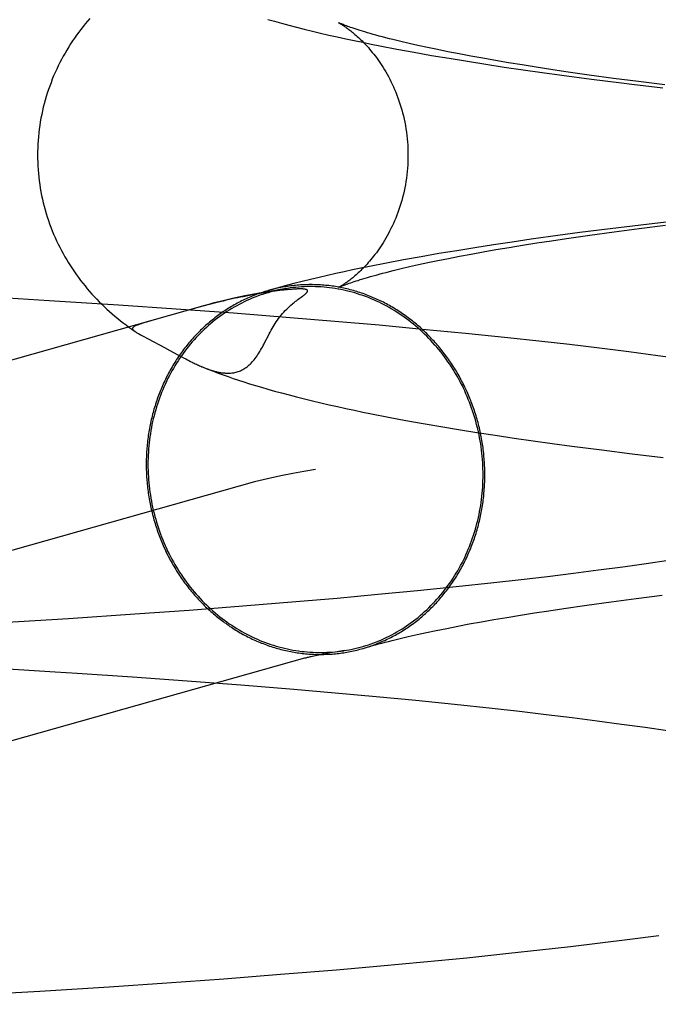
# Model space of a CAD drawing. Header units: inches. Extents: x 0 to 212, y 0 to 138.
# Tile 23 of 80: x 67.0739 to 67.1412, y 77.4914 to 77.595. Entities that reach past the tile are written whole.
import ezdxf

# ---------------------------------------------------------------- set-up
doc = ezdxf.new("R2010")
doc.units = ezdxf.units.IN
doc.header["$LTSCALE"] = 11.6875
doc.header["$MEASUREMENT"] = 0
doc.linetypes.add('HIDDEN', pattern=[0.2, 0.1, -0.1])
doc.layers.add('DEFAULT_2', color=8, linetype='HIDDEN')

msp = doc.modelspace()

# ---------------------------------------------------------------- linework, layer by layer
at = {"layer": 'DEFAULT_2', "color": 8, "linetype": 'HIDDEN'}
for p, q in [((67.11365, 77.5919), (67.11546, 77.59157)), ((67.11586, 77.59228), (67.11493, 77.59249)), ((67.11546, 77.59157), (67.1173, 77.59124)), ((67.11686, 77.59207), (67.11586, 77.59228)), ((67.11791, 77.59184), (67.11686, 77.59207)), ((67.11902, 77.59162), (67.11791, 77.59184)), ((67.12019, 77.59139), (67.11902, 77.59162)), ((67.1173, 77.59124), (67.11916, 77.59093)), ((67.11916, 77.59093), (67.12106, 77.59062)), ((67.12141, 77.59116), (67.12019, 77.59139)), ((67.12106, 77.59062), (67.12299, 77.59031)), ((67.12268, 77.59093), (67.12141, 77.59116)), ((67.12401, 77.5907), (67.12268, 77.59093)), ((67.12539, 77.59046), (67.12401, 77.5907)), ((67.12682, 77.59023), (67.12539, 77.59046)), ((67.12299, 77.59031), (67.12495, 77.59001)), ((67.12495, 77.59001), (67.12694, 77.58972)), ((67.12831, 77.58999), (67.12682, 77.59023)), ((67.12694, 77.58972), (67.12895, 77.58944)), ((67.12984, 77.58976), (67.12831, 77.58999)), ((67.12895, 77.58944), (67.13099, 77.58916)), ((67.13142, 77.58952), (67.12984, 77.58976)), ((67.13387, 77.58917), (67.13142, 77.58952)), ((67.13099, 77.58916), (67.13411, 77.58875)), ((67.13643, 77.58882), (67.13387, 77.58917)), ((67.13411, 77.58875), (67.13729, 77.58835)), ((67.13909, 77.58847), (67.13643, 77.58882)), ((67.14183, 77.58812), (67.13909, 77.58847)), ((67.13608, 77.57298), (67.13291, 77.57258)), ((67.13931, 77.57338), (67.13608, 77.57298)), ((67.1365, 77.57268), (67.13916, 77.57302)), ((67.13916, 77.57302), (67.14192, 77.57337)), ((67.1426, 77.57376), (67.13931, 77.57338)), ((67.12778, 77.57188), (67.12578, 77.57159)), ((67.12981, 77.57216), (67.12778, 77.57188)), ((67.13291, 77.57258), (67.12981, 77.57216)), ((67.1299, 77.57173), (67.13148, 77.57197)), ((67.13148, 77.57197), (67.13394, 77.57232)), ((67.13394, 77.57232), (67.1365, 77.57268)), ((67.12186, 77.57099), (67.11994, 77.57068)), ((67.1238, 77.57129), (67.12186, 77.57099)), ((67.12273, 77.57056), (67.12406, 77.57079)), ((67.12578, 77.57159), (67.1238, 77.57129)), ((67.12406, 77.57079), (67.12545, 77.57103)), ((67.12545, 77.57103), (67.12688, 77.57126)), ((67.12688, 77.57126), (67.12837, 77.5715)), ((67.12837, 77.5715), (67.1299, 77.57173)), ((67.11619, 77.57005), (67.11435, 77.56971)), ((67.11805, 77.57037), (67.11619, 77.57005)), ((67.11795, 77.56964), (67.11906, 77.56987)), ((67.11994, 77.57068), (67.11805, 77.57037)), ((67.11906, 77.56987), (67.12023, 77.5701)), ((67.12023, 77.5701), (67.12145, 77.57033)), ((67.12145, 77.57033), (67.12273, 77.57056)), ((67.11254, 77.56937), (67.11075, 77.56902)), ((67.11435, 77.56971), (67.11254, 77.56937)), ((67.11408, 77.56879), (67.11496, 77.569)), ((67.11496, 77.569), (67.1159, 77.56921)), ((67.1159, 77.56921), (67.11689, 77.56942)), ((67.11689, 77.56942), (67.11795, 77.56964)), ((67.10278, 77.56663), (67.10266, 77.56662)), ((67.10288, 77.56663), (67.10278, 77.56663)), ((67.10298, 77.56664), (67.10288, 77.56663)), ((67.10306, 77.56664), (67.10298, 77.56664)), ((67.10314, 77.56665), (67.10306, 77.56664)), ((67.10321, 77.56665), (67.10314, 77.56665)), ((67.10327, 77.56665), (67.10321, 77.56665)), ((67.10333, 77.56665), (67.10327, 77.56665)), ((67.10339, 77.56665), (67.10333, 77.56665)), ((67.10344, 77.56665), (67.10339, 77.56665)), ((67.10349, 77.56665), (67.10344, 77.56665)), ((67.10353, 77.56665), (67.10349, 77.56665)), ((67.07705, 77.56542), (67.06974, 77.56585)), ((67.09796, 77.56594), (67.09745, 77.56584)), ((67.09844, 77.56603), (67.09796, 77.56594)), ((67.09887, 77.56611), (67.09844, 77.56603)), ((67.09926, 77.56617), (67.09887, 77.56611)), ((67.09962, 77.56623), (67.09926, 77.56617)), ((67.09996, 77.56629), (67.09962, 77.56623)), ((67.10027, 77.56634), (67.09996, 77.56629)), ((67.10056, 77.56638), (67.10027, 77.56634)), ((67.10083, 77.56642), (67.10056, 77.56638)), ((67.10108, 77.56645), (67.10083, 77.56642)), ((67.10132, 77.56648), (67.10108, 77.56645)), ((67.10154, 77.56651), (67.10132, 77.56648)), ((67.10175, 77.56653), (67.10154, 77.56651)), ((67.10193, 77.56655), (67.10175, 77.56653)), ((67.1021, 77.56657), (67.10193, 77.56655)), ((67.10226, 77.56658), (67.1021, 77.56657)), ((67.10241, 77.5666), (67.10226, 77.56658)), ((67.10254, 77.56661), (67.10241, 77.5666)), ((67.10266, 77.56662), (67.10254, 77.56661)), ((67.10322, 77.56554), (67.10337, 77.56565)), ((67.10337, 77.56565), (67.10358, 77.5658)), ((67.10358, 77.5658), (67.1037, 77.56589)), ((67.09342, 77.56491), (66.96426, 77.52848)), ((67.08435, 77.56495), (67.07705, 77.56542)), ((67.09042, 77.56454), (67.08435, 77.56495)), ((67.09283, 77.56472), (67.09194, 77.56448)), ((67.09374, 77.56497), (67.09283, 77.56472)), ((67.09467, 77.56521), (67.09374, 77.56497)), ((67.08857, 77.56354), (67.08775, 77.5633)), ((67.09644, 77.56409), (67.09042, 77.56454)), ((67.09194, 77.56448), (67.09069, 77.56413)), ((67.10239, 77.56363), (67.09644, 77.56409)), ((67.10711, 77.56324), (67.10239, 77.56363)), ((67.08775, 77.5633), (67.08729, 77.56317)), ((67.11176, 77.56283), (67.10711, 77.56324)), ((67.11635, 77.5624), (67.11176, 77.56283)), ((67.08573, 77.56241), (67.08609, 77.56216)), ((67.08605, 77.56219), (67.08609, 77.56216)), ((67.08693, 77.56168), (67.08805, 77.5611)), ((67.12087, 77.56196), (67.11635, 77.5624)), ((67.12531, 77.56151), (67.12087, 77.56196)), ((67.12858, 77.56115), (67.12531, 77.56151)), ((67.08805, 77.5611), (67.08859, 77.56081)), ((67.08859, 77.56081), (67.08919, 77.56048)), ((67.1318, 77.56079), (67.12858, 77.56115)), ((67.13496, 77.56041), (67.1318, 77.56079)), ((67.13807, 77.56003), (67.13496, 77.56041)), ((67.09052, 77.55976), (67.09093, 77.55954)), ((67.09093, 77.55954), (67.09118, 77.55941)), ((67.09118, 77.55941), (67.09141, 77.55929)), ((67.14112, 77.55963), (67.13807, 77.56003)), ((67.14411, 77.55923), (67.14112, 77.55963)), ((67.09141, 77.55929), (67.09159, 77.5592)), ((67.09159, 77.5592), (67.09175, 77.55911)), ((67.09175, 77.55911), (67.09192, 77.55903)), ((67.09192, 77.55903), (67.09208, 77.55894)), ((67.09208, 77.55894), (67.09219, 77.55889)), ((67.09219, 77.55889), (67.0923, 77.55884)), ((67.0923, 77.55884), (67.09242, 77.55878)), ((67.09242, 77.55878), (67.09253, 77.55873)), ((67.09253, 77.55873), (67.09264, 77.55868)), ((67.09264, 77.55868), (67.09276, 77.55863)), ((67.09276, 77.55863), (67.09287, 77.55857)), ((67.09287, 77.55857), (67.093, 77.55852)), ((67.093, 77.55852), (67.09312, 77.55847)), ((67.11277, 77.55316), (67.11458, 77.55282)), ((67.11458, 77.55282), (67.1164, 77.55249)), ((67.1164, 77.55249), (67.11826, 77.55217)), ((67.11826, 77.55217), (67.12014, 77.55186)), ((67.12014, 77.55186), (67.12206, 77.55155)), ((67.12206, 77.55155), (67.124, 77.55125)), ((67.124, 77.55125), (67.12598, 77.55096)), ((67.12598, 77.55096), (67.12798, 77.55067)), ((67.12798, 77.55067), (67.13, 77.55039)), ((67.13, 77.55039), (67.13206, 77.55011)), ((67.13206, 77.55011), (67.1352, 77.54971)), ((67.1352, 77.54971), (67.1384, 77.54931)), ((67.1384, 77.54931), (67.14167, 77.54892)), ((67.09866, 77.54634), (66.96957, 77.50993)), ((67.13988, 77.53772), (67.13742, 77.53738)), ((67.14224, 77.53806), (67.13988, 77.53772)), ((67.13223, 77.5367), (67.12951, 77.53637)), ((67.13487, 77.53704), (67.13223, 77.5367)), ((67.13742, 77.53738), (67.13487, 77.53704)), ((67.12383, 77.53572), (67.11988, 77.5353)), ((67.12671, 77.53604), (67.12383, 77.53572)), ((67.12951, 77.53637), (67.12671, 77.53604)), ((67.11581, 77.53488), (67.11164, 77.53448)), ((67.11988, 77.5353), (67.11581, 77.53488)), ((67.103, 77.53371), (67.09744, 77.53326)), ((67.10736, 77.53409), (67.103, 77.53371)), ((67.11164, 77.53448), (67.10736, 77.53409)), ((67.13365, 77.53338), (67.1362, 77.53373)), ((67.1362, 77.53373), (67.13884, 77.53408)), ((67.13884, 77.53408), (67.14157, 77.53442)), ((67.09178, 77.53282), (67.08604, 77.53241)), ((67.09744, 77.53326), (67.09178, 77.53282)), ((67.12665, 77.53232), (67.12812, 77.53256)), ((67.12812, 77.53256), (67.12964, 77.53279)), ((67.12964, 77.53279), (67.13121, 77.53303)), ((67.13121, 77.53303), (67.13365, 77.53338)), ((67.07907, 77.53194), (67.07205, 77.53151)), ((67.08604, 77.53241), (67.07907, 77.53194)), ((67.12126, 77.53139), (67.12253, 77.53162)), ((67.12253, 77.53162), (67.12385, 77.53185)), ((67.12385, 77.53185), (67.12522, 77.53208)), ((67.12522, 77.53208), (67.12665, 77.53232)), ((67.11576, 77.53027), (67.11675, 77.53049)), ((67.11675, 77.53049), (67.11779, 77.53071)), ((67.11779, 77.53071), (67.11889, 77.53093)), ((67.11889, 77.53093), (67.12005, 77.53116)), ((67.12005, 77.53116), (67.12126, 77.53139)), ((67.11397, 77.52986), (67.11483, 77.53006)), ((67.11483, 77.53006), (67.11576, 77.53027)), ((67.10659, 77.52834), (67.10609, 77.52825)), ((67.10714, 77.52843), (67.10659, 77.52834)), ((67.07063, 77.5268), (67.07766, 77.52637)), ((67.07766, 77.52637), (67.08, 77.52622)), ((67.08, 77.52622), (67.08581, 77.52583)), ((67.08581, 77.52583), (67.09156, 77.52542)), ((67.09156, 77.52542), (67.09723, 77.52498)), ((67.09723, 77.52498), (67.10279, 77.52453)), ((67.10279, 77.52453), (67.10716, 77.52415)), ((67.10716, 77.52415), (67.11145, 77.52376)), ((67.11145, 77.52376), (67.11563, 77.52336)), ((67.11563, 77.52336), (67.11971, 77.52295)), ((67.11971, 77.52295), (67.12367, 77.52252)), ((67.12367, 77.52252), (67.12655, 77.5222)), ((67.12655, 77.5222), (67.12936, 77.52187)), ((67.12936, 77.52187), (67.13209, 77.52154)), ((67.13209, 77.52154), (67.13474, 77.5212)), ((67.13474, 77.5212), (67.1373, 77.52086)), ((67.1373, 77.52086), (67.13976, 77.52052)), ((67.13976, 77.52052), (67.14213, 77.52018)), ((67.13815, 77.49821), (67.1412, 77.4986)), ((67.12869, 77.49709), (67.1319, 77.49745)), ((67.1319, 77.49745), (67.13505, 77.49782)), ((67.13505, 77.49782), (67.13815, 77.49821)), ((67.11649, 77.49583), (67.121, 77.49627)), ((67.121, 77.49627), (67.12542, 77.49673)), ((67.12542, 77.49673), (67.12869, 77.49709)), ((67.10727, 77.495), (67.11192, 77.49541)), ((67.11192, 77.49541), (67.11649, 77.49583)), ((67.09543, 77.49405), (67.10139, 77.49452)), ((67.10139, 77.49452), (67.10727, 77.495)), ((67.07607, 77.49275), (67.08336, 77.49321)), ((67.08336, 77.49321), (67.08942, 77.49362)), ((67.08942, 77.49362), (67.09543, 77.49405)), ((67.06877, 77.49232), (67.07607, 77.49275))]:
    msp.add_line(p, q, dxfattribs=at)
for points in [[(67.08132, 77.59512), (67.08108, 77.59484), (67.08084, 77.59455), (67.08061, 77.59426), (67.08038, 77.59397), (67.08015, 77.59367), (67.07993, 77.59337), (67.07971, 77.59306), (67.0795, 77.59275), (67.0793, 77.59244), (67.07909, 77.59212), (67.0789, 77.5918), (67.07871, 77.59147), (67.07852, 77.59114), (67.07834, 77.59081), (67.07816, 77.59047), (67.07799, 77.59013), (67.07783, 77.58978), (67.07767, 77.58943), (67.07751, 77.58908), (67.07737, 77.58872), (67.07723, 77.58836), (67.07709, 77.588), (67.07696, 77.58763), (67.07684, 77.58727), (67.07672, 77.5869), (67.07662, 77.58652), (67.07651, 77.58614), (67.07642, 77.58577), (67.07633, 77.58539), (67.07625, 77.585), (67.07617, 77.58462), (67.0761, 77.58423), (67.07604, 77.58385), (67.07599, 77.58346), (67.07594, 77.58307), (67.0759, 77.58268), (67.07587, 77.58228), (67.07584, 77.58189), (67.07583, 77.5815), (67.07582, 77.58111), (67.07581, 77.58074)], [(67.10005, 77.59502), (67.10075, 77.59482), (67.10149, 77.59462), (67.10226, 77.59441), (67.10307, 77.5942), (67.10389, 77.59399), (67.10474, 77.59379), (67.1056, 77.59358), (67.10647, 77.59338), (67.10736, 77.59318), (67.10825, 77.59299), (67.10915, 77.59279), (67.11005, 77.59261), (67.11095, 77.59242), (67.11184, 77.59225), (67.11365, 77.5919)], [(67.1075, 77.59467), (67.1075, 77.59467), (67.1075, 77.59467), (67.10752, 77.59466), (67.10754, 77.59465), (67.10756, 77.59464), (67.1076, 77.59462), (67.10764, 77.5946), (67.10768, 77.59457), (67.10773, 77.59454), (67.10779, 77.59451), (67.10785, 77.59447), (67.10791, 77.59443), (67.10798, 77.59439), (67.10806, 77.59434), (67.10813, 77.59429), (67.10822, 77.59423), (67.1083, 77.59417), (67.10839, 77.59411), (67.10849, 77.59404), (67.10858, 77.59397), (67.10868, 77.59389), (67.10879, 77.59381), (67.10889, 77.59373), (67.109, 77.59364), (67.10911, 77.59354), (67.10923, 77.59345), (67.10935, 77.59334), (67.10947, 77.59324), (67.10959, 77.59313), (67.10971, 77.59301), (67.10984, 77.59289), (67.10997, 77.59276), (67.1101, 77.59263), (67.11023, 77.59249), (67.11036, 77.59235), (67.1105, 77.5922), (67.11064, 77.59205), (67.11077, 77.59189), (67.11091, 77.59173), (67.11105, 77.59155), (67.1112, 77.59138), (67.11134, 77.59119), (67.11148, 77.591), (67.11162, 77.59081), (67.11177, 77.5906), (67.11191, 77.59039), (67.11205, 77.59018), (67.11219, 77.58996), (67.11234, 77.58973), (67.11248, 77.58949), (67.11262, 77.58925), (67.11275, 77.589), (67.11289, 77.58874), (67.11302, 77.58848), (67.11315, 77.58821), (67.11328, 77.58793), (67.1134, 77.58765), (67.11352, 77.58736), (67.11364, 77.58706), (67.11375, 77.58676), (67.11386, 77.58646), (67.11396, 77.58615), (67.11406, 77.58583), (67.11416, 77.58551), (67.11424, 77.58519), (67.11433, 77.58486), (67.1144, 77.58453), (67.11447, 77.58419), (67.11454, 77.58385), (67.11459, 77.58351), (67.11465, 77.58317), (67.11469, 77.58282), (67.11473, 77.58247), (67.11476, 77.58212), (67.11478, 77.58177), (67.1148, 77.58142), (67.11481, 77.58107), (67.11481, 77.58074)], [(67.11493, 77.59249), (67.11405, 77.5927), (67.11363, 77.5928), (67.11323, 77.5929), (67.11285, 77.59299), (67.11247, 77.59309), (67.11212, 77.59318), (67.11177, 77.59327), (67.11144, 77.59336), (67.11113, 77.59345), (67.11083, 77.59354), (67.11055, 77.59362), (67.11028, 77.5937), (67.11002, 77.59378), (67.10978, 77.59385), (67.10955, 77.59392), (67.10934, 77.59399), (67.10913, 77.59406), (67.10895, 77.59412), (67.10877, 77.59418), (67.10861, 77.59424), (67.10846, 77.59429), (67.10832, 77.59434), (67.10819, 77.59439), (67.10808, 77.59443), (67.10798, 77.59447), (67.10789, 77.59451), (67.1078, 77.59454), (67.10773, 77.59457), (67.10767, 77.59459), (67.10762, 77.59462), (67.10758, 77.59464), (67.10754, 77.59465), (67.10752, 77.59466), (67.10751, 77.59467)], [(67.13729, 77.58835), (67.13836, 77.58822), (67.14162, 77.58783)], [(67.07581, 77.58074), (67.07582, 77.58038), (67.07583, 77.57999), (67.07584, 77.5796), (67.07587, 77.5792), (67.0759, 77.57881), (67.07594, 77.57842), (67.07599, 77.57803), (67.07604, 77.57765), (67.0761, 77.57726), (67.07617, 77.57688), (67.07624, 77.57649), (67.07632, 77.57611), (67.07641, 77.57573), (67.07651, 77.57535), (67.07661, 77.57498), (67.07672, 77.57461), (67.07683, 77.57424), (67.07696, 77.57387), (67.07708, 77.5735), (67.07722, 77.57314), (67.07736, 77.57278), (67.0775, 77.57243), (67.07766, 77.57208), (67.07781, 77.57173), (67.07798, 77.57138), (67.07815, 77.57104), (67.07832, 77.5707), (67.0785, 77.57037), (67.07869, 77.57004), (67.07888, 77.56971), (67.07908, 77.56939), (67.07928, 77.56907), (67.07948, 77.56876), (67.07969, 77.56845), (67.07991, 77.56815), (67.08013, 77.56785), (67.08035, 77.56755), (67.08058, 77.56726), (67.08081, 77.56697), (67.08105, 77.56668), (67.08129, 77.5664), (67.08154, 77.56612), (67.08179, 77.56585), (67.08205, 77.56557), (67.08231, 77.56531), (67.08258, 77.56504), (67.08285, 77.56478), (67.08312, 77.56452), (67.0834, 77.56427), (67.08368, 77.56403), (67.08396, 77.56378), (67.08425, 77.56355), (67.08454, 77.56331), (67.08483, 77.56308), (67.08513, 77.56286), (67.08543, 77.56263), (67.08573, 77.56241)], [(67.11481, 77.58074), (67.11481, 77.58041), (67.1148, 77.58006), (67.11478, 77.57971), (67.11476, 77.57935), (67.11473, 77.579), (67.11469, 77.57866), (67.11465, 77.57831), (67.11459, 77.57796), (67.11454, 77.57762), (67.11447, 77.57728), (67.1144, 77.57695), (67.11432, 77.57662), (67.11424, 77.57629), (67.11415, 77.57596), (67.11406, 77.57564), (67.11396, 77.57533), (67.11386, 77.57502), (67.11375, 77.57471), (67.11364, 77.57441), (67.11352, 77.57412), (67.1134, 77.57383), (67.11328, 77.57355), (67.11315, 77.57327), (67.11302, 77.573), (67.11288, 77.57274), (67.11275, 77.57248), (67.11261, 77.57223), (67.11247, 77.57199), (67.11233, 77.57175), (67.11219, 77.57152), (67.11205, 77.5713), (67.11191, 77.57108), (67.11176, 77.57087), (67.11162, 77.57067), (67.11148, 77.57047), (67.11133, 77.57028), (67.11119, 77.5701), (67.11105, 77.56992), (67.11091, 77.56975), (67.11077, 77.56959), (67.11063, 77.56943), (67.1105, 77.56927), (67.11036, 77.56913), (67.11023, 77.56898), (67.11009, 77.56885), (67.10996, 77.56872), (67.10983, 77.56859), (67.10971, 77.56847), (67.10958, 77.56835), (67.10946, 77.56824), (67.10934, 77.56813), (67.10923, 77.56803), (67.10911, 77.56793), (67.109, 77.56784), (67.10889, 77.56775), (67.10878, 77.56767), (67.10868, 77.56759), (67.10858, 77.56751), (67.10848, 77.56744), (67.10839, 77.56737), (67.1083, 77.56731), (67.10821, 77.56725), (67.10813, 77.56719), (67.10805, 77.56714), (67.10798, 77.56709), (67.10791, 77.56705), (67.10784, 77.56701), (67.10778, 77.56697), (67.10773, 77.56694), (67.10768, 77.56691), (67.10763, 77.56688), (67.10759, 77.56686), (67.10756, 77.56684), (67.10754, 77.56683), (67.10751, 77.56682), (67.1075, 77.56681), (67.10749, 77.56681)], [(67.11075, 77.56902), (67.10986, 77.56884), (67.10898, 77.56865), (67.10809, 77.56846), (67.10721, 77.56827), (67.10633, 77.56807), (67.10545, 77.56786), (67.10456, 77.56765), (67.10368, 77.56743), (67.10279, 77.56721), (67.10189, 77.56697), (67.10099, 77.56673), (67.1001, 77.56648)], [(67.1075, 77.56681), (67.1075, 77.56681), (67.10752, 77.56682), (67.10755, 77.56683), (67.10758, 77.56685), (67.10762, 77.56687), (67.10767, 77.56689), (67.10774, 77.56691), (67.10781, 77.56694), (67.10789, 77.56698), (67.10798, 77.56701), (67.10809, 77.56705), (67.1082, 77.5671), (67.10833, 77.56714), (67.10847, 77.5672), (67.10862, 77.56725), (67.10878, 77.56731), (67.10896, 77.56737), (67.10915, 77.56743), (67.10935, 77.5675), (67.10956, 77.56756), (67.10979, 77.56764), (67.11004, 77.56771), (67.11029, 77.56779), (67.11056, 77.56787), (67.11085, 77.56795), (67.11115, 77.56804), (67.11147, 77.56812), (67.11179, 77.56821), (67.11214, 77.5683), (67.1125, 77.5684), (67.11287, 77.56849), (67.11326, 77.56859), (67.11366, 77.56869), (67.11408, 77.56879)], [(67.10207, 77.56671), (67.10182, 77.56666), (67.10153, 77.56661), (67.10124, 77.56655), (67.10094, 77.56649), (67.10066, 77.56642), (67.10037, 77.56634), (67.10008, 77.56626), (67.0998, 77.56618), (67.09951, 77.56608), (67.09923, 77.56599), (67.09895, 77.56589), (67.09867, 77.56578), (67.0984, 77.56567), (67.09812, 77.56555), (67.09785, 77.56543), (67.09758, 77.5653), (67.09731, 77.56517), (67.09704, 77.56503), (67.09678, 77.56489), (67.09652, 77.56474), (67.09626, 77.56459), (67.096, 77.56443), (67.09575, 77.56427), (67.0955, 77.5641), (67.09525, 77.56393), (67.095, 77.56376), (67.09476, 77.56358), (67.09452, 77.56339), (67.09428, 77.5632), (67.09405, 77.56301), (67.09382, 77.56281), (67.09359, 77.56261), (67.09336, 77.5624), (67.09314, 77.56219), (67.09293, 77.56197), (67.09271, 77.56175), (67.0925, 77.56153), (67.09229, 77.5613), (67.09209, 77.56107), (67.09189, 77.56084), (67.0917, 77.5606), (67.0915, 77.56036), (67.09131, 77.56011), (67.09113, 77.55986), (67.09095, 77.55961), (67.09077, 77.55935), (67.0906, 77.55909), (67.09043, 77.55883), (67.09027, 77.55856), (67.09011, 77.55829), (67.08995, 77.55802), (67.0898, 77.55774), (67.08966, 77.55747), (67.08951, 77.55719), (67.08938, 77.5569), (67.08924, 77.55661), (67.08911, 77.55633), (67.08899, 77.55603), (67.08887, 77.55574), (67.08875, 77.55544), (67.08864, 77.55515), (67.08854, 77.55484), (67.08844, 77.55454), (67.08834, 77.55424), (67.08825, 77.55393), (67.08816, 77.55362), (67.08808, 77.55331), (67.088, 77.553), (67.08793, 77.55269), (67.08786, 77.55237), (67.0878, 77.55206), (67.08774, 77.55174), (67.08769, 77.55142), (67.08764, 77.5511), (67.0876, 77.55078), (67.08756, 77.55046), (67.08753, 77.55014), (67.0875, 77.54982), (67.08748, 77.54949), (67.08746, 77.54917), (67.08745, 77.54884), (67.08744, 77.54852), (67.08744, 77.54819)], [(67.1229, 77.54709), (67.1229, 77.54728), (67.1229, 77.54747), (67.12289, 77.54767), (67.12289, 77.54786), (67.12288, 77.54805), (67.12287, 77.54824), (67.12286, 77.54843), (67.12284, 77.54862), (67.12283, 77.54881), (67.12281, 77.549), (67.1228, 77.54919), (67.12278, 77.54938), (67.12275, 77.54957), (67.12273, 77.54976), (67.12271, 77.54995), (67.12268, 77.55014), (67.12265, 77.55033), (67.12262, 77.55052), (67.12259, 77.55071), (67.12256, 77.5509), (67.12252, 77.55109), (67.12248, 77.55127), (67.12245, 77.55146), (67.12241, 77.55165), (67.12236, 77.55184), (67.12232, 77.55202), (67.12228, 77.55221), (67.12223, 77.55239), (67.12218, 77.55258), (67.12213, 77.55276), (67.12208, 77.55295), (67.12203, 77.55313), (67.12197, 77.55331), (67.12192, 77.5535), (67.12186, 77.55368), (67.1218, 77.55386), (67.12174, 77.55404), (67.12167, 77.55422), (67.12161, 77.5544), (67.12154, 77.55458), (67.12147, 77.55476), (67.12141, 77.55493), (67.12133, 77.55511), (67.12126, 77.55529), (67.12119, 77.55546), (67.12111, 77.55564), (67.12104, 77.55581), (67.12096, 77.55598), (67.12088, 77.55616), (67.12079, 77.55633), (67.12071, 77.5565), (67.12063, 77.55667), (67.12054, 77.55684), (67.12045, 77.557), (67.12036, 77.55717), (67.12027, 77.55734), (67.12018, 77.5575), (67.12009, 77.55767), (67.11999, 77.55783), (67.1199, 77.55799), (67.1198, 77.55815), (67.1197, 77.55831), (67.1196, 77.55847), (67.1195, 77.55863), (67.11939, 77.55879), (67.11929, 77.55895), (67.11918, 77.5591), (67.11907, 77.55925), (67.11896, 77.55941), (67.11885, 77.55956), (67.11874, 77.55971), (67.11863, 77.55986), (67.11851, 77.56001), (67.1184, 77.56015), (67.11828, 77.5603), (67.11816, 77.56044), (67.11804, 77.56059), (67.11792, 77.56073), (67.1178, 77.56087), (67.11768, 77.56101), (67.11755, 77.56115), (67.11743, 77.56128), (67.1173, 77.56142), (67.11717, 77.56155), (67.11705, 77.56169), (67.11691, 77.56182), (67.11678, 77.56195), (67.11665, 77.56208), (67.11652, 77.56221), (67.11638, 77.56233), (67.11625, 77.56246), (67.11611, 77.56258), (67.11597, 77.5627), (67.11583, 77.56282), (67.11569, 77.56294), (67.11555, 77.56306), (67.11541, 77.56317), (67.11527, 77.56329), (67.11512, 77.5634), (67.11498, 77.56351), (67.11483, 77.56362), (67.11469, 77.56373), (67.11454, 77.56384), (67.11439, 77.56394), (67.11424, 77.56405), (67.11409, 77.56415), (67.11394, 77.56425), (67.11378, 77.56435), (67.11363, 77.56444), (67.11348, 77.56454), (67.11332, 77.56463), (67.11317, 77.56473), (67.11301, 77.56482), (67.11285, 77.56491), (67.1127, 77.56499), (67.11254, 77.56508), (67.11238, 77.56516), (67.11222, 77.56525), (67.11206, 77.56533), (67.1119, 77.56541), (67.11173, 77.56548), (67.11157, 77.56556), (67.11141, 77.56563), (67.11124, 77.5657), (67.11108, 77.56577), (67.11092, 77.56584), (67.11075, 77.56591), (67.11058, 77.56598), (67.11042, 77.56604), (67.11025, 77.5661), (67.11008, 77.56616), (67.10991, 77.56622), (67.10975, 77.56627), (67.10958, 77.56633), (67.10941, 77.56638), (67.10924, 77.56643), (67.10907, 77.56648), (67.1089, 77.56653), (67.10872, 77.56657), (67.10855, 77.56662), (67.10838, 77.56666), (67.10821, 77.5667), (67.10804, 77.56674), (67.10786, 77.56677), (67.10769, 77.56681), (67.10752, 77.56684), (67.10734, 77.56687), (67.10717, 77.5669), (67.107, 77.56693), (67.10682, 77.56695), (67.10665, 77.56697), (67.10647, 77.567), (67.1063, 77.56701), (67.10613, 77.56703), (67.10595, 77.56705), (67.10578, 77.56706), (67.1056, 77.56707), (67.10543, 77.56708), (67.10525, 77.56709), (67.10508, 77.5671), (67.1049, 77.5671), (67.10473, 77.56711), (67.10455, 77.56711), (67.10438, 77.56711), (67.1042, 77.5671), (67.10403, 77.5671), (67.10385, 77.56709), (67.10368, 77.56708), (67.1035, 77.56707), (67.10333, 77.56706), (67.10316, 77.56704), (67.10298, 77.56703), (67.10281, 77.56701), (67.10263, 77.56699), (67.10246, 77.56697), (67.10229, 77.56695), (67.10212, 77.56692), (67.10194, 77.56689), (67.10177, 77.56686), (67.1016, 77.56683), (67.10143, 77.5668), (67.10126, 77.56677), (67.10109, 77.56673), (67.10092, 77.56669), (67.10075, 77.56665), (67.10058, 77.56661), (67.10041, 77.56656), (67.10024, 77.56652)], [(67.12271, 77.5471), (67.12271, 77.54742), (67.1227, 77.54775), (67.12269, 77.54807), (67.12267, 77.5484), (67.12265, 77.54872), (67.12262, 77.54905), (67.12259, 77.54937), (67.12255, 77.5497), (67.12251, 77.55002), (67.12246, 77.55034), (67.12241, 77.55066), (67.12235, 77.55098), (67.12229, 77.5513), (67.12222, 77.55162), (67.12215, 77.55194), (67.12207, 77.55226), (67.12199, 77.55257), (67.1219, 77.55289), (67.12181, 77.5532), (67.12172, 77.55351), (67.12161, 77.55382), (67.12151, 77.55412), (67.1214, 77.55443), (67.12128, 77.55473), (67.12116, 77.55503), (67.12104, 77.55533), (67.12091, 77.55563), (67.12078, 77.55593), (67.12064, 77.55622), (67.1205, 77.55651), (67.12035, 77.5568), (67.1202, 77.55708), (67.12004, 77.55736), (67.11988, 77.55764), (67.11972, 77.55792), (67.11955, 77.55819), (67.11938, 77.55846), (67.1192, 77.55873), (67.11902, 77.55899), (67.11884, 77.55926), (67.11865, 77.55951), (67.11846, 77.55977), (67.11826, 77.56002), (67.11806, 77.56027), (67.11786, 77.56051), (67.11765, 77.56075), (67.11744, 77.56099), (67.11723, 77.56122), (67.11701, 77.56145), (67.11679, 77.56167), (67.11656, 77.56189), (67.11634, 77.56211), (67.11611, 77.56232), (67.11587, 77.56253), (67.11563, 77.56274), (67.11539, 77.56294), (67.11515, 77.56313), (67.1149, 77.56332), (67.11466, 77.56351), (67.1144, 77.56369), (67.11415, 77.56387), (67.11389, 77.56404), (67.11363, 77.56421), (67.11337, 77.56437), (67.11311, 77.56453), (67.11284, 77.56469), (67.11257, 77.56483), (67.1123, 77.56498), (67.11203, 77.56512), (67.11176, 77.56525), (67.11148, 77.56538), (67.1112, 77.56551), (67.11092, 77.56562), (67.11064, 77.56574), (67.11036, 77.56585), (67.11007, 77.56595), (67.10978, 77.56605), (67.1095, 77.56614), (67.10921, 77.56623), (67.10892, 77.56631), (67.10863, 77.56639), (67.10833, 77.56646), (67.10804, 77.56653), (67.10775, 77.56659), (67.10745, 77.56664), (67.10716, 77.5667), (67.10686, 77.56674), (67.10656, 77.56678), (67.10627, 77.56681), (67.10597, 77.56684), (67.10567, 77.56686), (67.10537, 77.56688), (67.10508, 77.56689), (67.10478, 77.5669), (67.10448, 77.5669), (67.10418, 77.5669), (67.10389, 77.56689), (67.10359, 77.56687), (67.10329, 77.56685), (67.103, 77.56682), (67.1027, 77.56679), (67.10241, 77.56676), (67.10211, 77.56671), (67.10137, 77.56659)], [(67.1037, 77.56589), (67.10376, 77.56593), (67.10381, 77.56597), (67.10385, 77.56601), (67.1039, 77.56604), (67.10394, 77.56608), (67.10398, 77.56611), (67.10401, 77.56614), (67.10404, 77.56617), (67.10407, 77.5662), (67.1041, 77.56622), (67.10412, 77.56625), (67.10415, 77.56627), (67.10416, 77.56629), (67.10418, 77.56632), (67.10419, 77.56634), (67.10421, 77.56635), (67.10422, 77.56637), (67.10422, 77.56639), (67.10423, 77.56641), (67.10423, 77.56642), (67.10424, 77.56644), (67.10424, 77.56645), (67.10424, 77.56646), (67.10423, 77.56648), (67.10423, 77.56649), (67.10423, 77.5665), (67.10422, 77.56651), (67.10421, 77.56652), (67.1042, 77.56653), (67.10419, 77.56654), (67.10418, 77.56655), (67.10417, 77.56656), (67.10416, 77.56656), (67.10414, 77.56657), (67.10413, 77.56658), (67.10411, 77.56658), (67.1041, 77.56659), (67.10408, 77.56659), (67.10406, 77.5666), (67.10405, 77.5666), (67.10403, 77.56661), (67.10401, 77.56661), (67.10399, 77.56662), (67.10398, 77.56662), (67.10396, 77.56662), (67.10394, 77.56663), (67.10392, 77.56663), (67.1039, 77.56663), (67.10388, 77.56663), (67.10386, 77.56664), (67.10385, 77.56664), (67.10383, 77.56664), (67.10381, 77.56664), (67.10379, 77.56664), (67.10377, 77.56664), (67.10375, 77.56665), (67.10373, 77.56665), (67.10371, 77.56665), (67.10369, 77.56665), (67.10368, 77.56665), (67.10366, 77.56665), (67.10364, 77.56665), (67.10362, 77.56665), (67.10359, 77.56665), (67.10357, 77.56665), (67.10353, 77.56665)], [(67.1001, 77.56648), (67.10007, 77.56647), (67.0999, 77.56642), (67.09974, 77.56637), (67.09957, 77.56632), (67.0994, 77.56626), (67.09924, 77.56621), (67.09907, 77.56615), (67.09891, 77.56609), (67.09874, 77.56603), (67.09858, 77.56596), (67.09842, 77.5659), (67.09826, 77.56583), (67.09809, 77.56576), (67.09793, 77.56569), (67.09777, 77.56562), (67.09761, 77.56554), (67.09746, 77.56547), (67.0973, 77.56539), (67.09714, 77.56531), (67.09698, 77.56523), (67.09683, 77.56515), (67.09667, 77.56506), (67.09652, 77.56498), (67.09637, 77.56489), (67.09622, 77.5648), (67.09606, 77.56471), (67.09591, 77.56462), (67.09576, 77.56452), (67.09562, 77.56443), (67.09547, 77.56433), (67.09532, 77.56423), (67.09517, 77.56413), (67.09503, 77.56403), (67.09489, 77.56392), (67.09474, 77.56382), (67.0946, 77.56371), (67.09446, 77.5636), (67.09432, 77.56349), (67.09418, 77.56338), (67.09404, 77.56327), (67.09391, 77.56315), (67.09377, 77.56303), (67.09363, 77.56292), (67.0935, 77.5628), (67.09337, 77.56268), (67.09324, 77.56255), (67.09311, 77.56243), (67.09298, 77.56231), (67.09285, 77.56218), (67.09272, 77.56205), (67.0926, 77.56192), (67.09247, 77.56179), (67.09235, 77.56166), (67.09223, 77.56153), (67.09211, 77.56139), (67.09199, 77.56126), (67.09187, 77.56112), (67.09175, 77.56098), (67.09164, 77.56084), (67.09152, 77.5607), (67.09141, 77.56056), (67.0913, 77.56041), (67.09119, 77.56027), (67.09108, 77.56012), (67.09097, 77.55998), (67.09087, 77.55983), (67.09076, 77.55968), (67.09066, 77.55953), (67.09056, 77.55938), (67.09045, 77.55922), (67.09036, 77.55907), (67.09026, 77.55891), (67.09016, 77.55876), (67.09007, 77.5586), (67.08997, 77.55844), (67.08988, 77.55828), (67.08979, 77.55812), (67.0897, 77.55796), (67.08961, 77.5578), (67.08953, 77.55763), (67.08944, 77.55747), (67.08936, 77.5573), (67.08928, 77.55714), (67.0892, 77.55697), (67.08912, 77.5568), (67.08904, 77.55663), (67.08896, 77.55646), (67.08889, 77.55629), (67.08882, 77.55612), (67.08875, 77.55595), (67.08868, 77.55578), (67.08861, 77.5556), (67.08854, 77.55543), (67.08848, 77.55525), (67.08842, 77.55508), (67.08836, 77.5549), (67.0883, 77.55472), (67.08824, 77.55454), (67.08818, 77.55436), (67.08813, 77.55418), (67.08807, 77.554), (67.08802, 77.55382), (67.08797, 77.55364), (67.08792, 77.55346), (67.08788, 77.55328), (67.08783, 77.55309), (67.08779, 77.55291), (67.08775, 77.55273), (67.08771, 77.55254), (67.08767, 77.55236), (67.08763, 77.55217), (67.0876, 77.55198), (67.08756, 77.5518), (67.08753, 77.55161), (67.0875, 77.55142), (67.08747, 77.55124), (67.08745, 77.55105), (67.08742, 77.55086), (67.0874, 77.55067), (67.08738, 77.55048), (67.08736, 77.55029), (67.08734, 77.5501), (67.08732, 77.54991), (67.08731, 77.54972), (67.0873, 77.54953), (67.08728, 77.54934), (67.08727, 77.54915), (67.08727, 77.54896), (67.08726, 77.54877), (67.08726, 77.54858), (67.08725, 77.54839), (67.08725, 77.5482)], [(67.10137, 77.56659), (67.10065, 77.56647), (67.09991, 77.56635), (67.09916, 77.56621), (67.0984, 77.56607), (67.09765, 77.56592), (67.09698, 77.56578), (67.09635, 77.56564), (67.09577, 77.56551), (67.09523, 77.56538), (67.09473, 77.56526), (67.09426, 77.56514), (67.09383, 77.56502), (67.09342, 77.56491)], [(67.09745, 77.56584), (67.09718, 77.56579), (67.0969, 77.56573), (67.09661, 77.56567), (67.09631, 77.5656), (67.096, 77.56553), (67.09568, 77.56546), (67.09535, 77.56538), (67.09502, 77.5653), (67.09467, 77.56521)], [(67.09975, 77.56105), (67.10011, 77.56176), (67.1002, 77.56194), (67.1003, 77.56212), (67.1004, 77.5623), (67.1005, 77.56248), (67.1006, 77.56266), (67.10071, 77.56284), (67.10082, 77.56302), (67.10094, 77.5632), (67.10106, 77.56338), (67.10119, 77.56355), (67.10132, 77.56373), (67.10146, 77.5639), (67.1016, 77.56406), (67.10174, 77.56422), (67.10189, 77.56437), (67.10204, 77.56452), (67.10219, 77.56467), (67.10234, 77.56481), (67.10249, 77.56494), (67.10264, 77.56507)], [(67.10264, 77.56507), (67.10272, 77.56515), (67.10281, 77.56522), (67.10289, 77.56528), (67.10297, 77.56535), (67.10306, 77.56541), (67.10314, 77.56548), (67.10322, 77.56554)], [(67.08729, 77.56317), (67.08709, 77.56311), (67.0869, 77.56305), (67.08673, 77.56299), (67.08658, 77.56294), (67.08644, 77.56289), (67.08631, 77.56284), (67.0862, 77.5628), (67.08611, 77.56276), (67.08603, 77.56272), (67.08596, 77.56268), (67.08591, 77.56264), (67.08587, 77.5626), (67.08584, 77.56256), (67.08582, 77.56252), (67.08582, 77.56248), (67.08582, 77.56244), (67.08584, 77.5624), (67.08587, 77.56236), (67.0859, 77.56232), (67.08594, 77.56228), (67.08599, 77.56224), (67.08605, 77.56219)], [(67.08609, 77.56216), (67.08612, 77.56215), (67.08619, 77.5621), (67.08627, 77.56205), (67.08635, 77.562), (67.08644, 77.56195), (67.08653, 77.5619), (67.08663, 77.56185), (67.08673, 77.56179), (67.08693, 77.56168)], [(67.08919, 77.56048), (67.08974, 77.56019), (67.08982, 77.56014), (67.09052, 77.55976)], [(67.09351, 77.55831), (67.09358, 77.55828), (67.09365, 77.55825), (67.09372, 77.55823), (67.0938, 77.5582), (67.09387, 77.55817), (67.09395, 77.55815), (67.09403, 77.55812), (67.0941, 77.5581), (67.09419, 77.55807), (67.09427, 77.55805), (67.09435, 77.55802), (67.09444, 77.558), (67.09453, 77.55797), (67.09461, 77.55795), (67.0947, 77.55793), (67.09479, 77.55791), (67.09489, 77.55789), (67.09498, 77.55787), (67.09508, 77.55786), (67.09517, 77.55784), (67.09527, 77.55783), (67.09537, 77.55782), (67.09548, 77.55781), (67.09558, 77.5578), (67.09569, 77.55779), (67.0958, 77.55779), (67.09591, 77.55779), (67.09602, 77.55779), (67.09614, 77.5578), (67.09625, 77.55781), (67.09636, 77.55783), (67.09648, 77.55784), (67.09659, 77.55787), (67.09671, 77.55789), (67.09683, 77.55793), (67.09694, 77.55796), (67.09706, 77.55801), (67.09717, 77.55805), (67.09729, 77.55811), (67.09741, 77.55816), (67.09752, 77.55823), (67.09764, 77.5583), (67.09776, 77.55838), (67.09787, 77.55846), (67.09798, 77.55855), (67.09809, 77.55865), (67.0982, 77.55875), (67.09831, 77.55885), (67.09842, 77.55897), (67.09852, 77.55908), (67.09862, 77.55921), (67.09873, 77.55934), (67.09883, 77.55947), (67.09892, 77.55961), (67.09902, 77.55976), (67.09911, 77.5599), (67.09921, 77.56006), (67.0993, 77.56021), (67.09939, 77.56038), (67.09948, 77.56054), (67.09957, 77.56071), (67.09966, 77.56088), (67.09975, 77.56105)], [(67.09312, 77.55847), (67.09318, 77.55844), (67.09325, 77.55841), (67.09331, 77.55839), (67.09338, 77.55836)], [(67.09338, 77.55836), (67.09385, 77.55817), (67.09434, 77.55799), (67.09483, 77.5578), (67.09534, 77.55762), (67.09587, 77.55743), (67.09641, 77.55724), (67.09697, 77.55706), (67.09754, 77.55687), (67.09814, 77.55668), (67.09875, 77.55649), (67.09939, 77.5563), (67.10007, 77.55611), (67.10077, 77.55591), (67.10151, 77.55571), (67.10229, 77.5555), (67.10309, 77.55529), (67.10392, 77.55508), (67.10476, 77.55488), (67.10562, 77.55467), (67.1065, 77.55447), (67.10738, 77.55427), (67.10828, 77.55408), (67.10917, 77.55388), (67.11007, 77.5537), (67.11097, 77.55351), (67.11277, 77.55316)], [(67.08725, 77.5482), (67.08725, 77.54801), (67.08726, 77.54782), (67.08726, 77.54763), (67.08727, 77.54744), (67.08727, 77.54724), (67.08728, 77.54705), (67.0873, 77.54686), (67.08731, 77.54667), (67.08732, 77.54648), (67.08734, 77.54629), (67.08736, 77.5461), (67.08738, 77.54591), (67.0874, 77.54572), (67.08742, 77.54553), (67.08745, 77.54534), (67.08747, 77.54515), (67.0875, 77.54496), (67.08753, 77.54477), (67.08756, 77.54458), (67.0876, 77.54439), (67.08763, 77.54421), (67.08767, 77.54402), (67.08771, 77.54383), (67.08775, 77.54364), (67.08779, 77.54346), (67.08783, 77.54327), (67.08788, 77.54308), (67.08792, 77.5429), (67.08797, 77.54271), (67.08802, 77.54253), (67.08807, 77.54235), (67.08813, 77.54216), (67.08818, 77.54198), (67.08824, 77.5418), (67.0883, 77.54161), (67.08836, 77.54143), (67.08842, 77.54125), (67.08848, 77.54107), (67.08854, 77.54089), (67.08861, 77.54071), (67.08868, 77.54054), (67.08875, 77.54036), (67.08882, 77.54018), (67.08889, 77.54001), (67.08896, 77.53983), (67.08904, 77.53966), (67.08912, 77.53948), (67.0892, 77.53931), (67.08928, 77.53914), (67.08936, 77.53896), (67.08944, 77.53879), (67.08953, 77.53862), (67.08961, 77.53846), (67.0897, 77.53829), (67.08979, 77.53812), (67.08988, 77.53795), (67.08997, 77.53779), (67.09007, 77.53763), (67.09016, 77.53746), (67.09026, 77.5373), (67.09036, 77.53714), (67.09045, 77.53698), (67.09056, 77.53682), (67.09066, 77.53666), (67.09076, 77.5365), (67.09087, 77.53635), (67.09097, 77.53619), (67.09108, 77.53604), (67.09119, 77.53589), (67.0913, 77.53573), (67.09141, 77.53558), (67.09152, 77.53543), (67.09164, 77.53529), (67.09175, 77.53514), (67.09187, 77.53499), (67.09199, 77.53485), (67.09211, 77.53471), (67.09223, 77.53456), (67.09235, 77.53442), (67.09247, 77.53428), (67.0926, 77.53414), (67.09272, 77.53401), (67.09285, 77.53387), (67.09298, 77.53374), (67.09311, 77.53361), (67.09324, 77.53347), (67.09337, 77.53334), (67.0935, 77.53321), (67.09363, 77.53309), (67.09377, 77.53296), (67.09391, 77.53284), (67.09404, 77.53271), (67.09418, 77.53259), (67.09432, 77.53247), (67.09446, 77.53235), (67.0946, 77.53223), (67.09474, 77.53212), (67.09489, 77.532), (67.09503, 77.53189), (67.09517, 77.53178), (67.09532, 77.53167), (67.09547, 77.53156), (67.09562, 77.53146), (67.09576, 77.53135), (67.09591, 77.53125), (67.09606, 77.53114), (67.09622, 77.53104), (67.09637, 77.53094), (67.09652, 77.53085), (67.09667, 77.53075), (67.09683, 77.53066), (67.09698, 77.53057), (67.09714, 77.53047), (67.0973, 77.53039), (67.09746, 77.5303), (67.09761, 77.53021), (67.09777, 77.53013), (67.09793, 77.53005), (67.09809, 77.52997), (67.09826, 77.52989), (67.09842, 77.52981), (67.09858, 77.52973), (67.09874, 77.52966), (67.09891, 77.52959), (67.09907, 77.52952), (67.09924, 77.52945), (67.0994, 77.52938), (67.09957, 77.52932), (67.09974, 77.52925), (67.0999, 77.52919), (67.10007, 77.52913), (67.10024, 77.52907), (67.10041, 77.52902), (67.10058, 77.52896), (67.10075, 77.52891), (67.10092, 77.52886), (67.10109, 77.52881), (67.10126, 77.52876), (67.10143, 77.52872), (67.1016, 77.52868), (67.10177, 77.52863), (67.10194, 77.52859), (67.10212, 77.52856), (67.10229, 77.52852), (67.10246, 77.52849), (67.10263, 77.52845), (67.10281, 77.52842), (67.10298, 77.52839), (67.10316, 77.52837), (67.10333, 77.52834), (67.1035, 77.52832), (67.10368, 77.5283), (67.10385, 77.52828), (67.10403, 77.52826), (67.1042, 77.52824), (67.10438, 77.52823), (67.10455, 77.52822), (67.10473, 77.52821), (67.1049, 77.5282), (67.10508, 77.52819), (67.10525, 77.52819), (67.10543, 77.52819), (67.1056, 77.52819), (67.10578, 77.52819), (67.10595, 77.52819), (67.10613, 77.5282), (67.1063, 77.5282), (67.10647, 77.52821), (67.10665, 77.52822), (67.10682, 77.52823), (67.107, 77.52825), (67.10717, 77.52826), (67.10734, 77.52828), (67.10752, 77.5283), (67.10769, 77.52832), (67.10786, 77.52835), (67.10804, 77.52837), (67.10821, 77.5284), (67.10838, 77.52843), (67.10855, 77.52846), (67.10872, 77.52849), (67.1089, 77.52853), (67.10907, 77.52856), (67.10924, 77.5286), (67.10941, 77.52864), (67.10958, 77.52868), (67.10975, 77.52873), (67.10991, 77.52877), (67.11008, 77.52882), (67.1105, 77.52894)], [(67.08744, 77.54819), (67.08744, 77.54787), (67.08745, 77.54754), (67.08746, 77.54722), (67.08748, 77.54689), (67.0875, 77.54657), (67.08753, 77.54624), (67.08756, 77.54592), (67.0876, 77.5456), (67.08764, 77.54527), (67.08769, 77.54495), (67.08774, 77.54463), (67.0878, 77.54431), (67.08786, 77.54399), (67.08793, 77.54367), (67.088, 77.54335), (67.08808, 77.54304), (67.08816, 77.54272), (67.08825, 77.54241), (67.08834, 77.5421), (67.08844, 77.54178), (67.08854, 77.54148), (67.08864, 77.54117), (67.08875, 77.54086), (67.08887, 77.54056), (67.08899, 77.54026), (67.08911, 77.53996), (67.08924, 77.53966), (67.08938, 77.53937), (67.08951, 77.53907), (67.08966, 77.53878), (67.0898, 77.5385), (67.08995, 77.53821), (67.09011, 77.53793), (67.09027, 77.53765), (67.09043, 77.53737), (67.0906, 77.5371), (67.09077, 77.53683), (67.09095, 77.53656), (67.09113, 77.5363), (67.09131, 77.53604), (67.0915, 77.53578), (67.09169, 77.53552), (67.09189, 77.53527), (67.09209, 77.53503), (67.09229, 77.53478), (67.0925, 77.53454), (67.09271, 77.53431), (67.09293, 77.53407), (67.09314, 77.53384), (67.09336, 77.53362), (67.09359, 77.5334), (67.09382, 77.53318), (67.09405, 77.53297), (67.09428, 77.53276), (67.09452, 77.53256), (67.09476, 77.53236), (67.095, 77.53216), (67.09525, 77.53197), (67.0955, 77.53178), (67.09575, 77.5316), (67.096, 77.53142), (67.09626, 77.53125), (67.09652, 77.53108), (67.09678, 77.53092), (67.09704, 77.53076), (67.09731, 77.53061), (67.09758, 77.53046), (67.09785, 77.53031), (67.09812, 77.53017), (67.0984, 77.53004), (67.09867, 77.52991), (67.09895, 77.52979), (67.09923, 77.52967), (67.09951, 77.52955), (67.0998, 77.52945), (67.10008, 77.52934), (67.10037, 77.52924), (67.10066, 77.52915), (67.10094, 77.52906), (67.10123, 77.52898), (67.10153, 77.5289), (67.10182, 77.52883), (67.10211, 77.52876), (67.10241, 77.5287), (67.1027, 77.52865), (67.103, 77.5286), (67.10329, 77.52855), (67.10359, 77.52851), (67.10389, 77.52848), (67.10418, 77.52845), (67.10448, 77.52843), (67.10478, 77.52841), (67.10508, 77.5284), (67.10537, 77.52839), (67.10567, 77.52839), (67.10597, 77.5284), (67.10627, 77.52841), (67.10656, 77.52842), (67.10686, 77.52844), (67.10716, 77.52847), (67.10745, 77.5285), (67.10775, 77.52854), (67.10804, 77.52858)], [(67.10508, 77.54765), (67.10383, 77.54744), (67.10267, 77.54724), (67.10159, 77.54703), (67.10047, 77.54679), (67.09957, 77.54658), (67.09866, 77.54634)], [(67.10808, 77.52859), (67.10833, 77.52863), (67.10863, 77.52868), (67.10892, 77.52874), (67.10921, 77.52881), (67.1095, 77.52888), (67.10978, 77.52895), (67.11007, 77.52903), (67.11036, 77.52912), (67.11064, 77.52921), (67.11092, 77.5293), (67.1112, 77.52941), (67.11148, 77.52951), (67.11176, 77.52963), (67.11203, 77.52974), (67.1123, 77.52986), (67.11257, 77.52999), (67.11284, 77.53012), (67.11311, 77.53026), (67.11337, 77.5304), (67.11363, 77.53055), (67.11389, 77.5307), (67.11415, 77.53086), (67.1144, 77.53102), (67.11466, 77.53119), (67.1149, 77.53136), (67.11515, 77.53154), (67.11539, 77.53172), (67.11563, 77.5319), (67.11587, 77.53209), (67.1161, 77.53228), (67.11634, 77.53248), (67.11656, 77.53269), (67.11679, 77.53289), (67.11701, 77.5331), (67.11723, 77.53332), (67.11744, 77.53354), (67.11765, 77.53376), (67.11786, 77.53399), (67.11806, 77.53422), (67.11826, 77.53445), (67.11846, 77.53469), (67.11865, 77.53494), (67.11884, 77.53518), (67.11902, 77.53543), (67.1192, 77.53568), (67.11938, 77.53594), (67.11955, 77.5362), (67.11972, 77.53646), (67.11988, 77.53673), (67.12004, 77.537), (67.1202, 77.53727), (67.12035, 77.53755), (67.1205, 77.53783), (67.12064, 77.53811), (67.12078, 77.53839), (67.12091, 77.53868), (67.12104, 77.53897), (67.12116, 77.53926), (67.12128, 77.53955), (67.1214, 77.53985), (67.12151, 77.54015), (67.12161, 77.54045), (67.12172, 77.54075), (67.12181, 77.54106), (67.1219, 77.54136), (67.12199, 77.54167), (67.12207, 77.54198), (67.12215, 77.54229), (67.12222, 77.5426), (67.12229, 77.54292), (67.12235, 77.54324), (67.12241, 77.54355), (67.12246, 77.54387), (67.12251, 77.54419), (67.12255, 77.54451), (67.12259, 77.54483), (67.12262, 77.54515), (67.12265, 77.54548), (67.12267, 77.5458), (67.12269, 77.54612), (67.1227, 77.54645), (67.12271, 77.54677), (67.12271, 77.5471)], [(67.11024, 77.52887), (67.11042, 77.52892), (67.11058, 77.52898), (67.11075, 77.52903), (67.11092, 77.52909), (67.11108, 77.52914), (67.11124, 77.5292), (67.11141, 77.52927), (67.11157, 77.52933), (67.11173, 77.5294), (67.1119, 77.52946), (67.11206, 77.52953), (67.11222, 77.5296), (67.11238, 77.52967), (67.11254, 77.52975), (67.1127, 77.52983), (67.11285, 77.5299), (67.11301, 77.52998), (67.11317, 77.53006), (67.11332, 77.53015), (67.11348, 77.53023), (67.11363, 77.53032), (67.11378, 77.5304), (67.11394, 77.53049), (67.11409, 77.53058), (67.11424, 77.53068), (67.11439, 77.53077), (67.11454, 77.53087), (67.11469, 77.53096), (67.11483, 77.53106), (67.11498, 77.53116), (67.11512, 77.53127), (67.11527, 77.53137), (67.11541, 77.53148), (67.11555, 77.53158), (67.11569, 77.53169), (67.11583, 77.5318), (67.11597, 77.53191), (67.11611, 77.53203), (67.11625, 77.53214), (67.11638, 77.53226), (67.11652, 77.53238), (67.11665, 77.5325), (67.11678, 77.53262), (67.11691, 77.53274), (67.11705, 77.53286), (67.11717, 77.53299), (67.1173, 77.53311), (67.11743, 77.53324), (67.11755, 77.53337), (67.11768, 77.5335), (67.1178, 77.53363), (67.11792, 77.53377), (67.11804, 77.5339), (67.11816, 77.53404), (67.11828, 77.53417), (67.1184, 77.53431), (67.11851, 77.53445), (67.11863, 77.53459), (67.11874, 77.53473), (67.11885, 77.53488), (67.11896, 77.53502), (67.11907, 77.53517), (67.11918, 77.53532), (67.11929, 77.53546), (67.11939, 77.53561), (67.1195, 77.53576), (67.1196, 77.53592), (67.1197, 77.53607), (67.1198, 77.53622), (67.1199, 77.53638), (67.11999, 77.53654), (67.12009, 77.53669), (67.12018, 77.53685), (67.12027, 77.53701), (67.12036, 77.53717), (67.12045, 77.53733), (67.12054, 77.53749), (67.12063, 77.53766), (67.12071, 77.53782), (67.12079, 77.53799), (67.12088, 77.53815), (67.12096, 77.53832), (67.12104, 77.53849), (67.12111, 77.53866), (67.12119, 77.53883), (67.12126, 77.539), (67.12133, 77.53917), (67.12141, 77.53934), (67.12147, 77.53952), (67.12154, 77.53969), (67.12161, 77.53987), (67.12167, 77.54004), (67.12174, 77.54022), (67.1218, 77.54039), (67.12186, 77.54057), (67.12192, 77.54075), (67.12197, 77.54093), (67.12203, 77.54111), (67.12208, 77.54129), (67.12213, 77.54147), (67.12218, 77.54165), (67.12223, 77.54183), (67.12228, 77.54202), (67.12232, 77.5422), (67.12236, 77.54238), (67.12241, 77.54257), (67.12245, 77.54275), (67.12248, 77.54294), (67.12252, 77.54312), (67.12256, 77.54331), (67.12259, 77.54349), (67.12262, 77.54368), (67.12265, 77.54387), (67.12268, 77.54406), (67.12271, 77.54424), (67.12273, 77.54443), (67.12275, 77.54462), (67.12278, 77.54481), (67.1228, 77.545), (67.12281, 77.54519), (67.12283, 77.54538), (67.12284, 77.54557), (67.12286, 77.54576), (67.12287, 77.54595), (67.12288, 77.54614), (67.12289, 77.54633), (67.12289, 77.54652), (67.1229, 77.54671), (67.1229, 77.5469), (67.1229, 77.54709)], [(67.1105, 77.52894), (67.11078, 77.52903), (67.11107, 77.52911), (67.11138, 77.5292), (67.11171, 77.52929), (67.11205, 77.52938), (67.1124, 77.52947), (67.11277, 77.52956), (67.11315, 77.52966), (67.11355, 77.52976), (67.11397, 77.52986)], [(67.10808, 77.52859), (67.10775, 77.52853), (67.10714, 77.52843)], [(67.10609, 77.52825), (67.10586, 77.5282), (67.10564, 77.52816), (67.10544, 77.52812), (67.10525, 77.52808), (67.10508, 77.52805), (67.10491, 77.52801), (67.10476, 77.52798), (67.10463, 77.52795), (67.1045, 77.52792), (67.10439, 77.52789), (67.10429, 77.52787), (67.10419, 77.52785), (67.10411, 77.52783), (67.10404, 77.52781), (67.10398, 77.52779), (67.10393, 77.52778), (66.9748, 77.49136)]]:
    msp.add_lwpolyline(points, dxfattribs=at)

doc.saveas('drawing.dxf')
